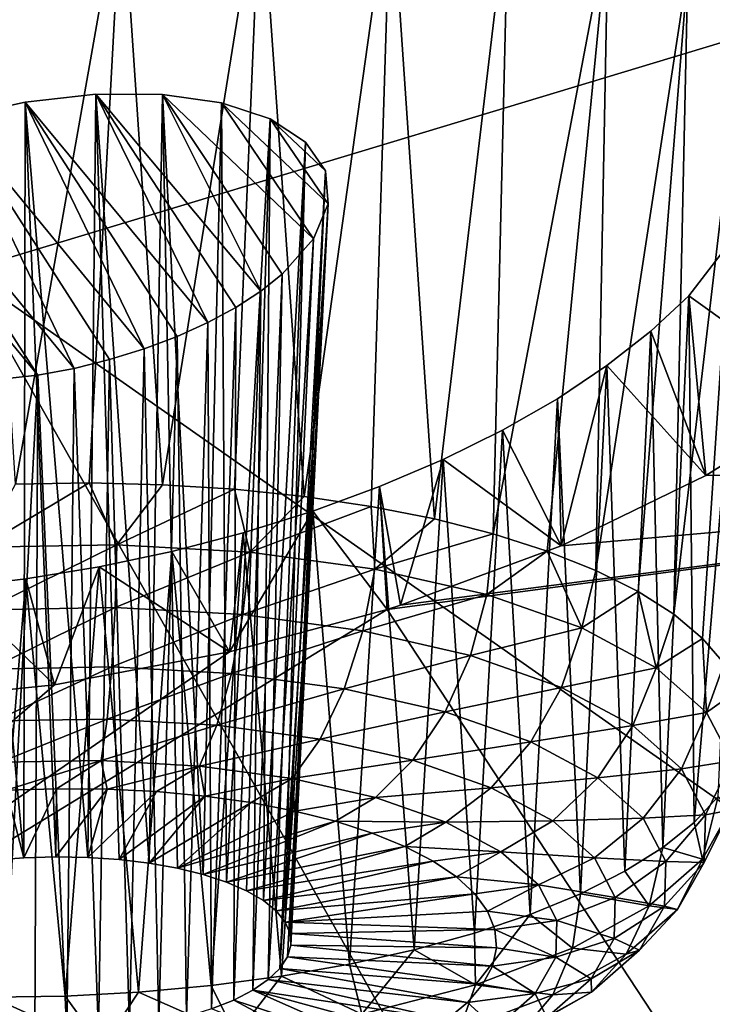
# Model space of a CAD drawing. Header units: metres. Extents: x -90 to 304, y -90 to 74.
# Tile 248 of 256: x 264.7 to 266.1, y 7.92 to 9.92. Entities that reach past the tile are written whole.
import ezdxf

# ---------------------------------------------------------------- set-up
doc = ezdxf.new("R2010")
doc.units = ezdxf.units.M
doc.layers.add('solid_21662050_350', color=7, linetype='CONTINUOUS')

msp = doc.modelspace()

# ---------------------------------------------------------------- linework, layer by layer
at = {"layer": 'solid_21662050_350'}
for points in [[(259.869965, 13.095754, 207.790588), (264.582581, 9.405187, 212.801529), (266.791626, 10.072475, 210.946411)], [(266.694244, 9.498164, 150.604095), (265.801422, 10.481421, 148.388153), (266.074188, 10.437763, 148.577637)], [(266.167267, 9.910597, 149.61644), (265.801422, 10.481421, 148.388153), (266.694244, 9.498164, 150.604095)], [(266.054291, 10.018775, 149.366852), (265.801422, 10.481421, 148.388153), (266.167267, 9.910597, 149.61644)], [(266.781128, 9.675191, 150.299774), (266.074188, 10.437763, 148.577637), (266.311676, 10.369427, 148.80011)], [(266.694244, 9.498164, 150.604095), (266.074188, 10.437763, 148.577637), (266.781128, 9.675191, 150.299774)], [(264.903351, 10.195423, 148.590363), (265.185425, 10.213077, 148.663376), (264.986084, 8.971399, 148.218124)], [(265.185425, 10.213077, 148.663376), (265.132263, 8.962191, 148.250732), (264.986084, 8.971399, 148.218124)], [(265.185425, 10.213077, 148.663376), (265.274139, 8.947398, 148.297363), (265.132263, 8.962191, 148.250732)], [(265.185425, 10.213077, 148.663376), (265.450195, 10.203702, 148.782303), (265.274139, 8.947398, 148.297363)], [(265.450195, 10.203702, 148.782303), (265.410126, 8.927184, 148.357498), (265.274139, 8.947398, 148.297363)], [(265.450195, 10.203702, 148.782303), (265.538757, 8.901771, 148.430511), (265.410126, 8.927184, 148.357498)], [(265.450195, 10.203702, 148.782303), (265.689209, 10.167333, 148.943344), (265.538757, 8.901771, 148.430511)], [(264.612946, 10.151221, 148.566299), (264.903351, 10.195423, 148.590363), (264.687134, 8.972724, 148.196304)], [(264.903351, 10.195423, 148.590363), (264.837158, 8.974923, 148.199921), (264.687134, 8.972724, 148.196304)], [(264.903351, 10.195423, 148.590363), (264.986084, 8.971399, 148.218124), (264.837158, 8.974923, 148.199921)], [(265.689209, 10.167333, 148.943344), (265.6586, 8.871435, 148.515579), (265.538757, 8.901771, 148.430511)], [(265.892303, 10.105348, 149.139572), (265.6586, 8.871435, 148.515579), (265.689209, 10.167333, 148.943344)], [(265.892303, 10.105348, 149.139572), (265.768341, 8.836511, 148.611786), (265.6586, 8.871435, 148.515579)], [(265.892303, 10.105348, 149.139572), (265.866821, 8.797379, 148.718048), (265.768341, 8.836511, 148.611786)], [(265.892303, 10.105348, 149.139572), (266.054291, 10.018775, 149.366852), (265.866821, 8.797379, 148.718048)], [(266.791626, 10.072475, 210.946411), (264.582581, 9.405187, 212.801529), (270.008789, 5.600787, 216.992432)], [(266.054291, 10.018775, 149.366852), (265.952881, 8.75447, 148.833237), (265.866821, 8.797379, 148.718048)], [(266.054291, 10.018775, 149.366852), (266.025665, 8.708253, 148.95607), (265.952881, 8.75447, 148.833237)], [(266.054291, 10.018775, 149.366852), (266.167267, 9.910597, 149.61644), (266.025665, 8.708253, 148.95607)], [(266.167267, 9.910597, 149.61644), (266.08432, 8.659234, 149.085205), (266.025665, 8.708253, 148.95607)], [(266.167267, 9.910597, 149.61644), (266.128235, 8.607951, 149.219223), (266.08432, 8.659234, 149.085205)], [(264.850616, 9.764678, 149.40239), (264.707031, 9.748715, 149.380432), (264.834351, 8.214221, 148.909607)], [(264.850616, 9.764678, 149.40239), (265.077972, 9.300936, 150.384552), (264.707031, 9.748715, 149.380432)], [(264.850616, 9.764678, 149.40239), (264.834351, 8.214221, 148.909607), (264.897888, 8.2099, 148.924591)], [(264.850616, 9.764678, 149.40239), (264.897888, 8.2099, 148.924591), (264.958801, 8.202559, 148.947144)], [(264.98584, 9.764073, 149.453522), (264.850616, 9.764678, 149.40239), (264.958801, 8.202559, 148.947144)], [(264.850616, 9.764678, 149.40239), (265.18576, 9.364665, 150.300095), (265.13501, 9.33174, 150.345474)], [(264.98584, 9.764073, 149.453522), (265.18576, 9.364665, 150.300095), (264.850616, 9.764678, 149.40239)], [(264.850616, 9.764678, 149.40239), (265.13501, 9.33174, 150.345474), (265.077972, 9.300936, 150.384552)], [(264.98584, 9.764073, 149.453522), (264.958801, 8.202559, 148.947144), (265.016144, 8.192319, 148.976913)], [(264.98584, 9.764073, 149.453522), (265.016144, 8.192319, 148.976913), (265.068909, 8.179358, 149.013351)], [(264.98584, 9.764073, 149.453522), (265.068909, 8.179358, 149.013351), (265.105927, 9.747085, 149.530838)], [(264.98584, 9.764073, 149.453522), (265.105927, 9.747085, 149.530838), (265.293304, 9.470854, 150.133835)], [(264.98584, 9.764073, 149.453522), (265.293304, 9.470854, 150.133835), (265.229492, 9.399189, 150.249146)], [(264.98584, 9.764073, 149.453522), (265.229492, 9.399189, 150.249146), (265.18576, 9.364665, 150.300095)], [(264.707031, 9.748715, 149.380432), (264.562592, 9.716675, 149.389648), (264.703979, 8.213553, 148.903275)], [(264.707031, 9.748715, 149.380432), (264.9487, 9.24759, 150.441528), (264.562592, 9.716675, 149.389648)], [(264.707031, 9.748715, 149.380432), (264.703979, 8.213553, 148.903275), (264.769348, 8.215446, 148.902466)], [(264.707031, 9.748715, 149.380432), (264.769348, 8.215446, 148.902466), (264.834351, 8.214221, 148.909607)], [(264.707031, 9.748715, 149.380432), (265.077972, 9.300936, 150.384552), (265.015533, 9.272735, 150.416748)], [(264.707031, 9.748715, 149.380432), (265.015533, 9.272735, 150.416748), (264.9487, 9.24759, 150.441528)], [(265.105927, 9.747085, 149.530838), (265.068909, 8.179358, 149.013351), (265.11615, 8.163898, 149.055847)], [(265.204681, 9.71452, 149.630325), (265.105927, 9.747085, 149.530838), (265.11615, 8.163898, 149.055847)], [(265.322968, 9.542266, 150.006699), (265.105927, 9.747085, 149.530838), (265.204681, 9.71452, 149.630325)], [(265.293304, 9.470854, 150.133835), (265.105927, 9.747085, 149.530838), (265.322968, 9.542266, 150.006699)], [(264.562592, 9.716675, 149.389648), (264.80603, 9.207863, 150.467606), (264.425751, 9.669946, 149.430603)], [(264.562592, 9.716675, 149.389648), (264.639374, 8.208576, 148.912033), (264.703979, 8.213553, 148.903275)], [(264.562592, 9.716675, 149.389648), (264.9487, 9.24759, 150.441528), (264.87851, 9.225855, 150.458557)], [(264.562592, 9.716675, 149.389648), (264.87851, 9.225855, 150.458557), (264.80603, 9.207863, 150.467606)], [(265.204681, 9.71452, 149.630325), (265.11615, 8.163898, 149.055847), (265.157074, 8.146202, 149.103683)], [(265.204681, 9.71452, 149.630325), (265.157074, 8.146202, 149.103683), (265.19101, 8.126579, 149.156021)], [(265.276764, 9.667727, 149.74736), (265.204681, 9.71452, 149.630325), (265.19101, 8.126579, 149.156021)], [(265.317169, 9.609169, 149.875351), (265.204681, 9.71452, 149.630325), (265.276764, 9.667727, 149.74736)], [(265.322968, 9.542266, 150.006699), (265.204681, 9.71452, 149.630325), (265.317169, 9.609169, 149.875351)], [(264.425751, 9.669946, 149.430603), (264.732452, 9.193868, 150.468552), (264.363098, 9.641887, 149.462479)], [(264.425751, 9.669946, 149.430603), (264.80603, 9.207863, 150.467606), (264.732452, 9.193868, 150.468552)], [(265.276764, 9.667727, 149.74736), (265.19101, 8.126579, 149.156021), (265.217377, 8.10535, 149.212006)], [(265.276764, 9.667727, 149.74736), (265.217377, 8.10535, 149.212006), (265.235687, 8.082895, 149.27063)], [(265.317169, 9.609169, 149.875351), (265.276764, 9.667727, 149.74736), (265.235687, 8.082895, 149.27063)], [(264.363098, 9.641887, 149.462479), (264.732452, 9.193868, 150.468552), (264.586731, 9.17849, 150.446594)], [(265.317169, 9.609169, 149.875351), (265.235687, 8.082895, 149.27063), (265.245667, 8.05959, 149.330933)], [(265.317169, 9.609169, 149.875351), (265.245667, 8.05959, 149.330933), (265.247101, 8.035834, 149.391846)], [(265.322968, 9.542266, 150.006699), (265.317169, 9.609169, 149.875351), (265.247101, 8.035834, 149.391846)], [(265.322968, 9.542266, 150.006699), (265.240021, 8.012036, 149.452347), (265.224487, 7.988594, 149.511414)], [(265.293304, 9.470854, 150.133835), (265.322968, 9.542266, 150.006699), (265.224487, 7.988594, 149.511414)], [(265.322968, 9.542266, 150.006699), (265.247101, 8.035834, 149.391846), (265.240021, 8.012036, 149.452347)], [(266.169708, 9.501822, 150.399323), (266.343964, 9.149588, 151.140778), (266.056061, 9.355174, 150.63855)], [(266.169708, 9.501822, 150.399323), (266.056061, 9.355174, 150.63855), (266.066711, 8.285114, 150.042084)], [(266.169708, 9.501822, 150.399323), (266.066711, 8.285114, 150.042084), (266.115509, 8.337756, 149.910309)], [(265.293304, 9.470854, 150.133835), (265.224487, 7.988594, 149.511414), (265.200806, 7.965927, 149.567993)], [(265.229492, 9.399189, 150.249146), (265.293304, 9.470854, 150.133835), (265.200806, 7.965927, 149.567993)], [(264.582581, 9.405187, 212.801529), (262.228973, 8.797293, 214.491684), (267.162048, 4.838239, 219.112213)], [(264.582581, 9.405187, 212.801529), (267.162048, 4.838239, 219.112213), (270.008789, 5.600787, 216.992432)], [(265.229492, 9.399189, 150.249146), (265.200806, 7.965927, 149.567993), (265.169373, 7.944406, 149.621155)], [(265.18576, 9.364665, 150.300095), (265.229492, 9.399189, 150.249146), (265.169373, 7.944406, 149.621155)], [(265.18576, 9.364665, 150.300095), (265.169373, 7.944406, 149.621155), (265.130707, 7.924407, 149.669983)], [(265.13501, 9.33174, 150.345474), (265.18576, 9.364665, 150.300095), (265.130707, 7.924407, 149.669983)], [(266.056061, 9.355174, 150.63855), (266.091034, 8.989955, 151.355301), (265.979126, 9.283257, 150.748474)], [(266.056061, 9.355174, 150.63855), (265.979126, 9.283257, 150.748474), (266.003357, 8.234307, 150.168274)], [(266.056061, 9.355174, 150.63855), (266.003357, 8.234307, 150.168274), (266.066711, 8.285114, 150.042084)], [(266.056061, 9.355174, 150.63855), (266.343964, 9.149588, 151.140778), (266.091034, 8.989955, 151.355301)], [(265.077972, 9.300936, 150.384552), (265.13501, 9.33174, 150.345474), (265.08551, 7.906271, 149.713638)], [(265.13501, 9.33174, 150.345474), (265.130707, 7.924407, 149.669983), (265.08551, 7.906271, 149.713638)], [(265.015533, 9.272735, 150.416748), (265.077972, 9.300936, 150.384552), (265.034546, 7.890306, 149.751373)], [(265.077972, 9.300936, 150.384552), (265.08551, 7.906271, 149.713638), (265.034546, 7.890306, 149.751373)], [(265.979126, 9.283257, 150.748474), (266.091034, 8.989955, 151.355301), (265.889771, 9.21331, 150.850372)], [(265.979126, 9.283257, 150.748474), (265.889771, 9.21331, 150.850372), (265.926117, 8.185891, 150.287491)], [(265.979126, 9.283257, 150.748474), (265.926117, 8.185891, 150.287491), (266.003357, 8.234307, 150.168274)], [(264.9487, 9.24759, 150.441528), (265.015533, 9.272735, 150.416748), (264.978668, 7.876792, 149.782532)], [(265.015533, 9.272735, 150.416748), (265.034546, 7.890306, 149.751373), (264.978668, 7.876792, 149.782532)], [(264.87851, 9.225855, 150.458557), (264.9487, 9.24759, 150.441528), (264.918793, 7.86595, 149.806595)], [(264.9487, 9.24759, 150.441528), (264.978668, 7.876792, 149.782532), (264.918793, 7.86595, 149.806595)], [(264.80603, 9.207863, 150.467606), (264.87851, 9.225855, 150.458557), (264.856049, 7.857974, 149.823151)], [(264.87851, 9.225855, 150.458557), (264.918793, 7.86595, 149.806595), (264.856049, 7.857974, 149.823151)], [(264.732452, 9.193868, 150.468552), (264.80603, 9.207863, 150.467606), (264.791412, 7.852997, 149.831909)], [(264.80603, 9.207863, 150.467606), (264.856049, 7.857974, 149.823151), (264.791412, 7.852997, 149.831909)], [(265.889771, 9.21331, 150.850372), (265.796356, 8.847468, 151.523987), (265.788818, 9.146074, 150.943192)], [(265.889771, 9.21331, 150.850372), (265.788818, 9.146074, 150.943192), (265.835876, 8.140396, 150.398407)], [(265.889771, 9.21331, 150.850372), (266.091034, 8.989955, 151.355301), (265.796356, 8.847468, 151.523987)], [(265.889771, 9.21331, 150.850372), (265.835876, 8.140396, 150.398407), (265.926117, 8.185891, 150.287491)], [(264.586731, 9.17849, 150.446594), (264.732452, 9.193868, 150.468552), (264.661041, 7.852329, 149.825577)], [(264.732452, 9.193868, 150.468552), (264.726044, 7.851105, 149.832718), (264.661041, 7.852329, 149.825577)], [(264.732452, 9.193868, 150.468552), (264.791412, 7.852997, 149.831909), (264.726044, 7.851105, 149.832718)], [(265.788818, 9.146074, 150.943192), (265.796356, 8.847468, 151.523987), (265.677307, 9.082256, 151.025955)], [(265.788818, 9.146074, 150.943192), (265.677307, 9.082256, 151.025955), (265.733582, 8.098322, 150.499832)], [(265.788818, 9.146074, 150.943192), (265.733582, 8.098322, 150.499832), (265.835876, 8.140396, 150.398407)], [(266.091034, 8.989955, 151.355301), (266.343964, 9.149588, 151.140778), (267.652588, 9.011406, 151.896667)], [(265.677307, 9.082256, 151.025955), (265.796356, 8.847468, 151.523987), (265.556396, 9.022544, 151.097809)], [(265.677307, 9.082256, 151.025955), (265.556396, 9.022544, 151.097809), (265.620392, 8.060129, 150.590652)], [(265.677307, 9.082256, 151.025955), (265.620392, 8.060129, 150.590652), (265.733582, 8.098322, 150.499832)], [(265.556396, 9.022544, 151.097809), (265.469788, 8.726731, 151.641525), (265.427307, 8.967529, 151.158051)], [(265.556396, 9.022544, 151.097809), (265.427307, 8.967529, 151.158051), (265.497498, 8.026236, 150.669861)], [(265.556396, 9.022544, 151.097809), (265.796356, 8.847468, 151.523987), (265.469788, 8.726731, 151.641525)], [(265.556396, 9.022544, 151.097809), (265.497498, 8.026236, 150.669861), (265.620392, 8.060129, 150.590652)], [(265.442596, 8.718139, 151.64859), (265.469788, 8.726731, 151.641525), (267.652588, 9.011406, 151.896667)], [(266.042847, 7.805364, 153.642868), (265.442596, 8.718139, 151.64859), (267.652588, 9.011406, 151.896667)], [(265.469788, 8.726731, 151.641525), (265.796356, 8.847468, 151.523987), (267.652588, 9.011406, 151.896667)], [(265.796356, 8.847468, 151.523987), (266.091034, 8.989955, 151.355301), (267.652588, 9.011406, 151.896667)], [(266.042847, 7.805364, 153.642868), (267.652588, 9.011406, 151.896667), (268.484192, 7.772439, 154.58931)], [(264.617218, 8.844401, 148.17778), (264.687134, 8.972724, 148.196304), (264.837158, 8.974923, 148.199921)], [(264.893311, 8.849107, 148.18277), (264.617218, 8.844401, 148.17778), (264.837158, 8.974923, 148.199921)], [(264.893311, 8.849107, 148.18277), (264.837158, 8.974923, 148.199921), (264.986084, 8.971399, 148.218124)], [(264.893311, 8.849107, 148.18277), (264.986084, 8.971399, 148.218124), (265.132263, 8.962191, 148.250732)], [(265.427307, 8.967529, 151.158051), (265.442596, 8.718139, 151.64859), (265.291443, 8.917788, 151.206039)], [(265.427307, 8.967529, 151.158051), (265.291443, 8.917788, 151.206039), (265.366302, 7.997013, 150.736588)], [(265.427307, 8.967529, 151.158051), (265.366302, 7.997013, 150.736588), (265.497498, 8.026236, 150.669861)], [(265.427307, 8.967529, 151.158051), (265.469788, 8.726731, 151.641525), (265.442596, 8.718139, 151.64859)], [(265.163513, 8.83411, 148.237823), (264.893311, 8.849107, 148.18277), (265.132263, 8.962191, 148.250732)], [(265.163513, 8.83411, 148.237823), (265.132263, 8.962191, 148.250732), (265.274139, 8.947398, 148.297363)], [(265.163513, 8.83411, 148.237823), (265.274139, 8.947398, 148.297363), (265.410126, 8.927184, 148.357498)], [(265.41745, 8.799991, 148.340866), (265.163513, 8.83411, 148.237823), (265.410126, 8.927184, 148.357498)], [(265.41745, 8.799991, 148.340866), (265.410126, 8.927184, 148.357498), (265.538757, 8.901771, 148.430511)], [(265.291443, 8.917788, 151.206039), (265.442596, 8.718139, 151.64859), (265.122284, 8.631639, 151.704117)], [(265.291443, 8.917788, 151.206039), (265.122284, 8.631639, 151.704117), (265.150116, 8.873786, 151.241348)], [(265.291443, 8.917788, 151.206039), (265.150116, 8.873786, 151.241348), (265.228241, 7.972782, 150.790131)], [(265.291443, 8.917788, 151.206039), (265.228241, 7.972782, 150.790131), (265.366302, 7.997013, 150.736588)], [(265.41745, 8.799991, 148.340866), (265.538757, 8.901771, 148.430511), (265.6586, 8.871435, 148.515579)], [(265.150116, 8.873786, 151.241348), (265.122284, 8.631639, 151.704117), (265.004883, 8.835956, 151.263657)], [(265.150116, 8.873786, 151.241348), (265.004883, 8.835956, 151.263657), (265.084778, 7.953807, 150.829865)], [(265.150116, 8.873786, 151.241348), (265.084778, 7.953807, 150.829865), (265.228241, 7.972782, 150.790131)], [(265.41745, 8.799991, 148.340866), (265.6586, 8.871435, 148.515579), (265.645386, 8.748057, 148.4879)], [(265.645386, 8.748057, 148.4879), (265.6586, 8.871435, 148.515579), (265.768341, 8.836511, 148.611786)], [(264.624695, 8.717255, 148.187912), (264.617218, 8.844401, 148.17778), (264.893311, 8.849107, 148.18277)], [(264.624695, 8.717255, 148.187912), (264.893311, 8.849107, 148.18277), (264.889801, 8.721772, 148.192703)], [(264.889801, 8.721772, 148.192703), (264.893311, 8.849107, 148.18277), (265.163513, 8.83411, 148.237823)], [(265.004883, 8.835956, 151.263657), (265.122284, 8.631639, 151.704117), (264.857086, 8.804607, 151.272781)], [(265.004883, 8.835956, 151.263657), (264.857086, 8.804607, 151.272781), (264.9375, 7.940297, 150.855377)], [(264.889801, 8.721772, 148.192703), (265.163513, 8.83411, 148.237823), (265.149292, 8.707372, 148.245575)], [(265.004883, 8.835956, 151.263657), (264.9375, 7.940297, 150.855377), (265.084778, 7.953807, 150.829865)], [(265.149292, 8.707372, 148.245575), (265.163513, 8.83411, 148.237823), (265.41745, 8.799991, 148.340866)], [(265.838531, 8.680307, 148.673294), (265.645386, 8.748057, 148.4879), (265.768341, 8.836511, 148.611786)], [(265.838531, 8.680307, 148.673294), (265.768341, 8.836511, 148.611786), (265.866821, 8.797379, 148.718048)], [(264.857086, 8.804607, 151.272781), (264.766266, 8.564981, 151.710342), (264.708313, 8.780013, 151.268707)], [(264.857086, 8.804607, 151.272781), (264.708313, 8.780013, 151.268707), (264.788055, 7.932398, 150.866379)], [(264.857086, 8.804607, 151.272781), (265.122284, 8.631639, 151.704117), (264.766266, 8.564981, 151.710342)], [(264.857086, 8.804607, 151.272781), (264.788055, 7.932398, 150.866379), (264.9375, 7.940297, 150.855377)], [(262.228973, 8.797293, 214.491684), (264.146912, 4.154014, 221.014465), (267.162048, 4.838239, 219.112213)], [(265.149292, 8.707372, 148.245575), (265.41745, 8.799991, 148.340866), (265.393158, 8.674606, 148.344528)], [(265.393158, 8.674606, 148.344528), (265.41745, 8.799991, 148.340866), (265.645386, 8.748057, 148.4879)], [(265.838531, 8.680307, 148.673294), (265.866821, 8.797379, 148.718048), (265.952881, 8.75447, 148.833237)], [(264.708313, 8.780013, 151.268707), (264.766266, 8.564981, 151.710342), (264.559998, 8.762362, 151.251511)], [(264.708313, 8.780013, 151.268707), (264.559998, 8.762362, 151.251511), (264.638031, 7.9302, 150.862762)], [(264.708313, 8.780013, 151.268707), (264.638031, 7.9302, 150.862762), (264.788055, 7.932398, 150.866379)], [(264.559998, 8.762362, 151.251511), (264.766266, 8.564981, 151.710342), (264.410339, 8.527998, 151.660217)], [(265.393158, 8.674606, 148.344528), (265.645386, 8.748057, 148.4879), (265.61203, 8.624734, 148.485718)], [(265.61203, 8.624734, 148.485718), (265.645386, 8.748057, 148.4879), (265.838531, 8.680307, 148.673294)], [(265.989471, 8.599343, 148.889923), (265.838531, 8.680307, 148.673294), (265.952881, 8.75447, 148.833237)], [(265.989471, 8.599343, 148.889923), (265.952881, 8.75447, 148.833237), (266.025665, 8.708253, 148.95607)], [(263.737457, 7.675468, 153.124908), (265.442596, 8.718139, 151.64859), (266.042847, 7.805364, 153.642868)], [(263.737457, 7.675468, 153.124908), (265.122284, 8.631639, 151.704117), (265.442596, 8.718139, 151.64859)], [(264.624695, 8.717255, 148.187912), (264.889801, 8.721772, 148.192703), (264.634125, 8.596955, 148.229904)], [(264.889801, 8.721772, 148.192703), (264.882965, 8.601195, 148.234406), (264.634125, 8.596955, 148.229904)], [(264.889801, 8.721772, 148.192703), (265.149292, 8.707372, 148.245575), (264.882965, 8.601195, 148.234406)], [(265.149292, 8.707372, 148.245575), (265.126495, 8.587681, 148.284027), (264.882965, 8.601195, 148.234406)], [(265.149292, 8.707372, 148.245575), (265.393158, 8.674606, 148.344528), (265.126495, 8.587681, 148.284027)], [(265.989471, 8.599343, 148.889923), (266.025665, 8.708253, 148.95607), (266.08432, 8.659234, 149.085205)], [(265.393158, 8.674606, 148.344528), (265.355347, 8.55693, 148.376892), (265.126495, 8.587681, 148.284027)], [(265.393158, 8.674606, 148.344528), (265.61203, 8.624734, 148.485718), (265.355347, 8.55693, 148.376892)], [(265.797516, 8.559672, 148.663757), (265.61203, 8.624734, 148.485718), (265.838531, 8.680307, 148.673294)], [(265.797516, 8.559672, 148.663757), (265.838531, 8.680307, 148.673294), (265.989471, 8.599343, 148.889923)], [(266.092407, 8.508277, 149.129456), (265.989471, 8.599343, 148.889923), (266.08432, 8.659234, 149.085205)], [(266.092407, 8.508277, 149.129456), (266.08432, 8.659234, 149.085205), (266.128235, 8.607951, 149.219223)], [(263.737457, 7.675468, 153.124908), (264.766266, 8.564981, 151.710342), (265.122284, 8.631639, 151.704117)], [(265.355347, 8.55693, 148.376892), (265.61203, 8.624734, 148.485718), (265.56076, 8.510124, 148.509399)], [(265.797516, 8.559672, 148.663757), (265.56076, 8.510124, 148.509399), (265.61203, 8.624734, 148.485718)], [(266.092407, 8.508277, 149.129456), (266.128235, 8.607951, 149.219223), (266.156921, 8.554966, 149.356674)], [(264.634125, 8.596955, 148.229904), (264.882965, 8.601195, 148.234406), (264.644958, 8.49136, 148.301025)], [(264.882965, 8.601195, 148.234406), (264.873199, 8.495249, 148.305145), (264.644958, 8.49136, 148.301025)], [(264.882965, 8.601195, 148.234406), (265.126495, 8.587681, 148.284027), (264.873199, 8.495249, 148.305145)], [(265.126495, 8.587681, 148.284027), (265.096558, 8.482852, 148.350662), (264.873199, 8.495249, 148.305145)], [(265.126495, 8.587681, 148.284027), (265.355347, 8.55693, 148.376892), (265.096558, 8.482852, 148.350662)], [(265.797516, 8.559672, 148.663757), (265.989471, 8.599343, 148.889923), (265.942474, 8.481921, 148.871796)], [(265.942474, 8.481921, 148.871796), (265.989471, 8.599343, 148.889923), (266.092407, 8.508277, 149.129456)], [(263.737457, 7.675468, 153.124908), (264.410339, 8.527998, 151.660217), (264.766266, 8.564981, 151.710342)], [(265.355347, 8.55693, 148.376892), (265.306488, 8.454646, 148.435837), (265.096558, 8.482852, 148.350662)], [(265.355347, 8.55693, 148.376892), (265.56076, 8.510124, 148.509399), (265.306488, 8.454646, 148.435837)], [(265.797516, 8.559672, 148.663757), (265.734833, 8.449064, 148.676498), (265.56076, 8.510124, 148.509399)], [(265.797516, 8.559672, 148.663757), (265.942474, 8.481921, 148.871796), (265.734833, 8.449064, 148.676498)], [(266.143402, 8.410607, 149.38269), (266.092407, 8.508277, 149.129456), (266.156921, 8.554966, 149.356674)], [(265.306488, 8.454646, 148.435837), (265.56076, 8.510124, 148.509399), (265.494904, 8.411714, 148.557388)], [(265.734833, 8.449064, 148.676498), (265.494904, 8.411714, 148.557388), (265.56076, 8.510124, 148.509399)], [(265.942474, 8.481921, 148.871796), (266.092407, 8.508277, 149.129456), (266.041351, 8.394468, 149.101822)], [(266.041351, 8.394468, 149.101822), (266.092407, 8.508277, 149.129456), (266.143402, 8.410607, 149.38269)], [(264.644958, 8.49136, 148.301025), (264.873199, 8.495249, 148.305145), (264.656433, 8.407363, 148.396622)], [(264.873199, 8.495249, 148.305145), (264.861145, 8.410851, 148.400314), (264.656433, 8.407363, 148.396622)], [(264.873199, 8.495249, 148.305145), (265.096558, 8.482852, 148.350662), (264.861145, 8.410851, 148.400314)], [(265.096558, 8.482852, 148.350662), (265.061493, 8.399733, 148.441132), (264.861145, 8.410851, 148.400314)], [(265.096558, 8.482852, 148.350662), (265.306488, 8.454646, 148.435837), (265.061493, 8.399733, 148.441132)], [(265.942474, 8.481921, 148.871796), (265.87088, 8.376095, 148.871735), (265.734833, 8.449064, 148.676498)], [(265.942474, 8.481921, 148.871796), (266.041351, 8.394468, 149.101822), (265.87088, 8.376095, 148.871735)], [(265.306488, 8.454646, 148.435837), (265.249756, 8.374434, 148.517532), (265.061493, 8.399733, 148.441132)], [(265.306488, 8.454646, 148.435837), (265.494904, 8.411714, 148.557388), (265.249756, 8.374434, 148.517532)], [(265.734833, 8.449064, 148.676498), (265.654572, 8.355706, 148.710663), (265.494904, 8.411714, 148.557388)], [(265.734833, 8.449064, 148.676498), (265.87088, 8.376095, 148.871735), (265.654572, 8.355706, 148.710663)], [(264.656433, 8.407363, 148.396622), (264.861145, 8.410851, 148.400314), (264.667816, 8.350492, 148.510315)], [(264.861145, 8.410851, 148.400314), (264.77063, 8.353818, 148.508148), (264.667816, 8.350492, 148.510315)], [(264.861145, 8.410851, 148.400314), (264.873138, 8.352942, 148.516708), (264.77063, 8.353818, 148.508148)], [(264.861145, 8.410851, 148.400314), (265.061493, 8.399733, 148.441132), (264.873138, 8.352942, 148.516708)], [(265.249756, 8.374434, 148.517532), (265.494904, 8.411714, 148.557388), (265.418762, 8.335928, 148.626556)], [(265.654572, 8.355706, 148.710663), (265.418762, 8.335928, 148.626556), (265.494904, 8.411714, 148.557388)], [(266.041351, 8.394468, 149.101822), (266.143402, 8.410607, 149.38269), (266.090302, 8.300675, 149.345001)], [(266.090302, 8.300675, 149.345001), (266.143402, 8.410607, 149.38269), (266.140472, 8.310089, 149.639893)], [(265.061493, 8.399733, 148.441132), (264.974091, 8.347877, 148.535904), (264.873138, 8.352942, 148.516708)], [(265.061493, 8.399733, 148.441132), (265.072205, 8.338683, 148.565506), (264.974091, 8.347877, 148.535904)], [(265.061493, 8.399733, 148.441132), (265.249756, 8.374434, 148.517532), (265.072205, 8.338683, 148.565506)], [(266.041351, 8.394468, 149.101822), (265.963654, 8.294021, 149.087616), (265.87088, 8.376095, 148.871735)], [(266.041351, 8.394468, 149.101822), (266.090302, 8.300675, 149.345001), (265.963654, 8.294021, 149.087616)], [(265.249756, 8.374434, 148.517532), (265.166229, 8.325479, 148.605118), (265.072205, 8.338683, 148.565506)], [(265.249756, 8.374434, 148.517532), (265.255005, 8.308429, 148.654251), (265.166229, 8.325479, 148.605118)], [(265.249756, 8.374434, 148.517532), (265.418762, 8.335928, 148.626556), (265.255005, 8.308429, 148.654251)], [(265.87088, 8.376095, 148.871735), (265.779358, 8.288774, 148.88974), (265.654572, 8.355706, 148.710663)], [(265.87088, 8.376095, 148.871735), (265.963654, 8.294021, 149.087616), (265.779358, 8.288774, 148.88974)], [(264.703979, 8.213553, 148.903275), (264.639374, 8.208576, 148.912033), (264.667816, 8.350492, 148.510315)], [(264.703979, 8.213553, 148.903275), (264.667816, 8.350492, 148.510315), (264.77063, 8.353818, 148.508148)], [(264.769348, 8.215446, 148.902466), (264.703979, 8.213553, 148.903275), (264.77063, 8.353818, 148.508148)], [(264.769348, 8.215446, 148.902466), (264.77063, 8.353818, 148.508148), (264.873138, 8.352942, 148.516708)], [(264.834351, 8.214221, 148.909607), (264.769348, 8.215446, 148.902466), (264.873138, 8.352942, 148.516708)], [(264.834351, 8.214221, 148.909607), (264.873138, 8.352942, 148.516708), (264.974091, 8.347877, 148.535904)], [(264.897888, 8.2099, 148.924591), (264.834351, 8.214221, 148.909607), (264.974091, 8.347877, 148.535904)], [(264.897888, 8.2099, 148.924591), (264.974091, 8.347877, 148.535904), (265.072205, 8.338683, 148.565506)], [(265.654572, 8.355706, 148.710663), (265.561981, 8.285693, 148.764023), (265.418762, 8.335928, 148.626556)], [(265.654572, 8.355706, 148.710663), (265.779358, 8.288774, 148.88974), (265.561981, 8.285693, 148.764023)], [(264.958801, 8.202559, 148.947144), (264.897888, 8.2099, 148.924591), (265.072205, 8.338683, 148.565506)], [(264.958801, 8.202559, 148.947144), (265.072205, 8.338683, 148.565506), (265.166229, 8.325479, 148.605118)], [(265.016144, 8.192319, 148.976913), (264.958801, 8.202559, 148.947144), (265.166229, 8.325479, 148.605118)], [(265.016144, 8.192319, 148.976913), (265.166229, 8.325479, 148.605118), (265.255005, 8.308429, 148.654251)], [(265.255005, 8.308429, 148.654251), (265.418762, 8.335928, 148.626556), (265.337402, 8.287747, 148.71228)], [(265.418762, 8.335928, 148.626556), (265.561981, 8.285693, 148.764023), (265.337402, 8.287747, 148.71228)], [(266.08374, 8.210585, 149.89119), (266.115509, 8.337756, 149.910309), (266.066711, 8.285114, 150.042084)], [(266.08374, 8.210585, 149.89119), (266.140472, 8.310089, 149.639893), (266.115509, 8.337756, 149.910309)], [(265.016144, 8.192319, 148.976913), (265.255005, 8.308429, 148.654251), (265.337402, 8.287747, 148.71228)], [(266.087494, 8.204146, 149.59201), (266.140472, 8.310089, 149.639893), (266.08374, 8.210585, 149.89119)], [(266.090302, 8.300675, 149.345001), (266.140472, 8.310089, 149.639893), (266.087494, 8.204146, 149.59201)], [(265.068909, 8.179358, 149.013351), (265.016144, 8.192319, 148.976913), (265.337402, 8.287747, 148.71228)], [(265.068909, 8.179358, 149.013351), (265.337402, 8.287747, 148.71228), (265.412384, 8.263696, 148.778488)], [(265.561981, 8.285693, 148.764023), (265.412384, 8.263696, 148.778488), (265.337402, 8.287747, 148.71228)], [(265.561981, 8.285693, 148.764023), (265.479004, 8.236576, 148.852051), (265.412384, 8.263696, 148.778488)], [(265.561981, 8.285693, 148.764023), (265.673889, 8.225662, 148.924637), (265.479004, 8.236576, 148.852051)], [(265.779358, 8.288774, 148.88974), (265.673889, 8.225662, 148.924637), (265.561981, 8.285693, 148.764023)], [(265.779358, 8.288774, 148.88974), (265.864471, 8.213491, 149.087753), (265.673889, 8.225662, 148.924637)], [(265.963654, 8.294021, 149.087616), (265.864471, 8.213491, 149.087753), (265.779358, 8.288774, 148.88974)], [(265.963654, 8.294021, 149.087616), (266.009613, 8.205996, 149.315842), (265.864471, 8.213491, 149.087753)], [(266.090302, 8.300675, 149.345001), (266.009613, 8.205996, 149.315842), (265.963654, 8.294021, 149.087616)], [(266.08374, 8.210585, 149.89119), (266.066711, 8.285114, 150.042084), (266.003357, 8.234307, 150.168274)], [(266.090302, 8.300675, 149.345001), (266.087494, 8.204146, 149.59201), (266.009613, 8.205996, 149.315842)], [(265.11615, 8.163898, 149.055847), (265.068909, 8.179358, 149.013351), (265.412384, 8.263696, 148.778488)], [(265.11615, 8.163898, 149.055847), (265.412384, 8.263696, 148.778488), (265.479004, 8.236576, 148.852051)], [(265.157074, 8.146202, 149.103683), (265.11615, 8.163898, 149.055847), (265.479004, 8.236576, 148.852051)], [(265.157074, 8.146202, 149.103683), (265.479004, 8.236576, 148.852051), (265.536438, 8.206728, 148.932022)], [(265.673889, 8.225662, 148.924637), (265.536438, 8.206728, 148.932022), (265.479004, 8.236576, 148.852051)], [(265.673889, 8.225662, 148.924637), (265.583954, 8.174529, 149.017395), (265.536438, 8.206728, 148.932022)], [(265.673889, 8.225662, 148.924637), (265.750244, 8.15814, 149.102249), (265.583954, 8.174529, 149.017395)], [(265.864471, 8.213491, 149.087753), (265.750244, 8.15814, 149.102249), (265.673889, 8.225662, 148.924637)], [(265.975372, 8.115917, 150.126907), (266.003357, 8.234307, 150.168274), (265.926117, 8.185891, 150.287491)], [(265.975372, 8.115917, 150.126907), (266.08374, 8.210585, 149.89119), (266.003357, 8.234307, 150.168274)], [(265.19101, 8.126579, 149.156021), (265.157074, 8.146202, 149.103683), (265.536438, 8.206728, 148.932022)], [(265.19101, 8.126579, 149.156021), (265.536438, 8.206728, 148.932022), (265.583954, 8.174529, 149.017395)], [(265.864471, 8.213491, 149.087753), (265.906616, 8.132751, 149.297104), (265.750244, 8.15814, 149.102249)], [(266.009613, 8.205996, 149.315842), (265.906616, 8.132751, 149.297104), (265.864471, 8.213491, 149.087753)], [(266.009613, 8.205996, 149.315842), (266.006989, 8.115403, 149.547653), (265.906616, 8.132751, 149.297104)], [(266.03302, 8.108591, 149.833328), (266.08374, 8.210585, 149.89119), (265.975372, 8.115917, 150.126907)], [(266.087494, 8.204146, 149.59201), (266.006989, 8.115403, 149.547653), (266.009613, 8.205996, 149.315842)], [(266.087494, 8.204146, 149.59201), (266.03302, 8.108591, 149.833328), (266.006989, 8.115403, 149.547653)], [(266.087494, 8.204146, 149.59201), (266.08374, 8.210585, 149.89119), (266.03302, 8.108591, 149.833328)], [(265.975372, 8.115917, 150.126907), (265.926117, 8.185891, 150.287491), (265.835876, 8.140396, 150.398407)], [(265.217377, 8.10535, 149.212006), (265.19101, 8.126579, 149.156021), (265.583954, 8.174529, 149.017395)], [(265.217377, 8.10535, 149.212006), (265.583954, 8.174529, 149.017395), (265.620972, 8.140383, 149.107117)], [(265.750244, 8.15814, 149.102249), (265.620972, 8.140383, 149.107117), (265.583954, 8.174529, 149.017395)], [(265.750244, 8.15814, 149.102249), (265.647003, 8.104718, 149.200043), (265.620972, 8.140383, 149.107117)], [(265.750244, 8.15814, 149.102249), (265.788025, 8.085722, 149.290009), (265.647003, 8.104718, 149.200043)], [(265.906616, 8.132751, 149.297104), (265.788025, 8.085722, 149.290009), (265.750244, 8.15814, 149.102249)], [(265.235687, 8.082895, 149.27063), (265.217377, 8.10535, 149.212006), (265.620972, 8.140383, 149.107117)], [(265.235687, 8.082895, 149.27063), (265.620972, 8.140383, 149.107117), (265.647003, 8.104718, 149.200043)], [(265.81958, 8.029726, 150.337997), (265.835876, 8.140396, 150.398407), (265.733582, 8.098322, 150.499832)], [(265.906616, 8.132751, 149.297104), (265.904205, 8.049654, 149.509735), (265.788025, 8.085722, 149.290009)], [(265.81958, 8.029726, 150.337997), (265.975372, 8.115917, 150.126907), (265.835876, 8.140396, 150.398407)], [(266.006989, 8.115403, 149.547653), (265.904205, 8.049654, 149.509735), (265.906616, 8.132751, 149.297104)], [(265.235687, 8.082895, 149.27063), (265.647003, 8.104718, 149.200043), (265.661743, 8.067985, 149.295013)], [(265.788025, 8.085722, 149.290009), (265.661743, 8.067985, 149.295013), (265.647003, 8.104718, 149.200043)], [(265.928955, 8.01768, 150.059692), (265.975372, 8.115917, 150.126907), (265.81958, 8.029726, 150.337997)], [(266.006989, 8.115403, 149.547653), (265.955841, 8.025723, 149.774124), (265.904205, 8.049654, 149.509735)], [(266.03302, 8.108591, 149.833328), (265.975372, 8.115917, 150.126907), (265.928955, 8.01768, 150.059692)], [(266.03302, 8.108591, 149.833328), (265.928955, 8.01768, 150.059692), (265.955841, 8.025723, 149.774124)], [(266.03302, 8.108591, 149.833328), (265.955841, 8.025723, 149.774124), (266.006989, 8.115403, 149.547653)], [(265.245667, 8.05959, 149.330933), (265.235687, 8.082895, 149.27063), (265.661743, 8.067985, 149.295013)], [(265.622284, 7.955322, 150.516342), (265.733582, 8.098322, 150.499832), (265.620392, 8.060129, 150.590652)], [(265.622284, 7.955322, 150.516342), (265.81958, 8.029726, 150.337997), (265.733582, 8.098322, 150.499832)], [(265.788025, 8.085722, 149.290009), (265.785858, 8.011192, 149.480713), (265.661743, 8.067985, 149.295013)], [(265.904205, 8.049654, 149.509735), (265.785858, 8.011192, 149.480713), (265.788025, 8.085722, 149.290009)], [(265.245667, 8.05959, 149.330933), (265.661743, 8.067985, 149.295013), (265.664978, 8.030644, 149.390823)], [(265.785858, 8.011192, 149.480713), (265.664978, 8.030644, 149.390823), (265.661743, 8.067985, 149.295013)], [(265.247101, 8.035834, 149.391846), (265.245667, 8.05959, 149.330933), (265.664978, 8.030644, 149.390823)], [(265.622284, 7.955322, 150.516342), (265.620392, 8.060129, 150.590652), (265.497498, 8.026236, 150.669861)], [(265.904205, 8.049654, 149.509735), (265.8573, 7.967395, 149.717468), (265.785858, 8.011192, 149.480713)], [(265.955841, 8.025723, 149.774124), (265.8573, 7.967395, 149.717468), (265.904205, 8.049654, 149.509735)], [(265.240021, 8.012036, 149.452347), (265.247101, 8.035834, 149.391846), (265.656677, 7.993166, 149.486282)], [(265.247101, 8.035834, 149.391846), (265.664978, 8.030644, 149.390823), (265.656677, 7.993166, 149.486282)], [(265.391113, 7.895565, 150.655106), (265.497498, 8.026236, 150.669861), (265.366302, 7.997013, 150.736588)], [(265.391113, 7.895565, 150.655106), (265.622284, 7.955322, 150.516342), (265.497498, 8.026236, 150.669861)], [(265.779327, 7.934909, 150.262405), (265.81958, 8.029726, 150.337997), (265.622284, 7.955322, 150.516342)], [(265.785858, 8.011192, 149.480713), (265.656677, 7.993166, 149.486282), (265.664978, 8.030644, 149.390823)], [(265.928955, 8.01768, 150.059692), (265.81958, 8.029726, 150.337997), (265.779327, 7.934909, 150.262405)], [(265.955841, 8.025723, 149.774124), (265.858185, 7.940404, 149.986572), (265.8573, 7.967395, 149.717468)], [(265.928955, 8.01768, 150.059692), (265.858185, 7.940404, 149.986572), (265.955841, 8.025723, 149.774124)], [(265.224487, 7.988594, 149.511414), (265.240021, 8.012036, 149.452347), (265.636963, 7.956022, 149.58017)], [(265.240021, 8.012036, 149.452347), (265.656677, 7.993166, 149.486282), (265.636963, 7.956022, 149.58017)], [(265.785858, 8.011192, 149.480713), (265.743805, 7.937413, 149.667038), (265.656677, 7.993166, 149.486282)], [(265.8573, 7.967395, 149.717468), (265.743805, 7.937413, 149.667038), (265.785858, 8.011192, 149.480713)], [(265.928955, 8.01768, 150.059692), (265.779327, 7.934909, 150.262405), (265.858185, 7.940404, 149.986572)], [(265.200806, 7.965927, 149.567993), (265.224487, 7.988594, 149.511414), (265.606049, 7.919678, 149.671326)], [(265.224487, 7.988594, 149.511414), (265.636963, 7.956022, 149.58017), (265.606049, 7.919678, 149.671326)], [(265.391113, 7.895565, 150.655106), (265.366302, 7.997013, 150.736588), (265.228241, 7.972782, 150.790131)], [(265.743805, 7.937413, 149.667038), (265.636963, 7.956022, 149.58017), (265.656677, 7.993166, 149.486282)], [(265.134918, 7.852752, 150.748932), (265.228241, 7.972782, 150.790131), (265.084778, 7.953807, 150.829865)], [(265.134918, 7.852752, 150.748932), (265.391113, 7.895565, 150.655106), (265.228241, 7.972782, 150.790131)], [(265.169373, 7.944406, 149.621155), (265.200806, 7.965927, 149.567993), (265.564362, 7.884592, 149.758606)], [(265.200806, 7.965927, 149.567993), (265.606049, 7.919678, 149.671326), (265.564362, 7.884592, 149.758606)], [(265.8573, 7.967395, 149.717468), (265.767731, 7.889135, 149.912338), (265.743805, 7.937413, 149.667038)], [(265.858185, 7.940404, 149.986572), (265.767731, 7.889135, 149.912338), (265.8573, 7.967395, 149.717468)], [(265.134918, 7.852752, 150.748932), (265.084778, 7.953807, 150.829865), (264.9375, 7.940297, 150.855377)], [(265.130707, 7.924407, 149.669983), (265.169373, 7.944406, 149.621155), (265.450836, 7.819937, 149.91716)], [(265.169373, 7.944406, 149.621155), (265.564362, 7.884592, 149.758606), (265.51239, 7.851205, 149.840881)], [(265.169373, 7.944406, 149.621155), (265.51239, 7.851205, 149.840881), (265.450836, 7.819937, 149.91716)], [(265.589874, 7.863458, 150.43367), (265.622284, 7.955322, 150.516342), (265.391113, 7.895565, 150.655106)], [(265.779327, 7.934909, 150.262405), (265.622284, 7.955322, 150.516342), (265.589874, 7.863458, 150.43367)], [(265.743805, 7.937413, 149.667038), (265.606049, 7.919678, 149.671326), (265.636963, 7.956022, 149.58017)], [(264.587494, 7.823822, 150.78923), (264.863556, 7.828527, 150.79422), (264.638031, 7.9302, 150.862762)], [(264.863556, 7.828527, 150.79422), (264.788055, 7.932398, 150.866379), (264.638031, 7.9302, 150.862762)], [(264.863556, 7.828527, 150.79422), (264.9375, 7.940297, 150.855377), (264.788055, 7.932398, 150.866379)], [(264.863556, 7.828527, 150.79422), (265.134918, 7.852752, 150.748932), (264.9375, 7.940297, 150.855377)], [(265.08551, 7.906271, 149.713638), (265.130707, 7.924407, 149.669983), (265.380432, 7.791182, 149.986435)], [(265.130707, 7.924407, 149.669983), (265.450836, 7.819937, 149.91716), (265.380432, 7.791182, 149.986435)], [(265.779327, 7.934909, 150.262405), (265.589874, 7.863458, 150.43367), (265.717773, 7.862724, 150.176819)], [(265.743805, 7.937413, 149.667038), (265.663452, 7.867222, 149.841812), (265.606049, 7.919678, 149.671326)], [(265.767731, 7.889135, 149.912338), (265.663452, 7.867222, 149.841812), (265.743805, 7.937413, 149.667038)], [(265.858185, 7.940404, 149.986572), (265.717773, 7.862724, 150.176819), (265.767731, 7.889135, 149.912338)], [(265.779327, 7.934909, 150.262405), (265.717773, 7.862724, 150.176819), (265.858185, 7.940404, 149.986572)], [(265.663452, 7.867222, 149.841812), (265.564362, 7.884592, 149.758606), (265.606049, 7.919678, 149.671326)]]:
    msp.add_3dface(points, dxfattribs=at)

doc.saveas('drawing.dxf')
